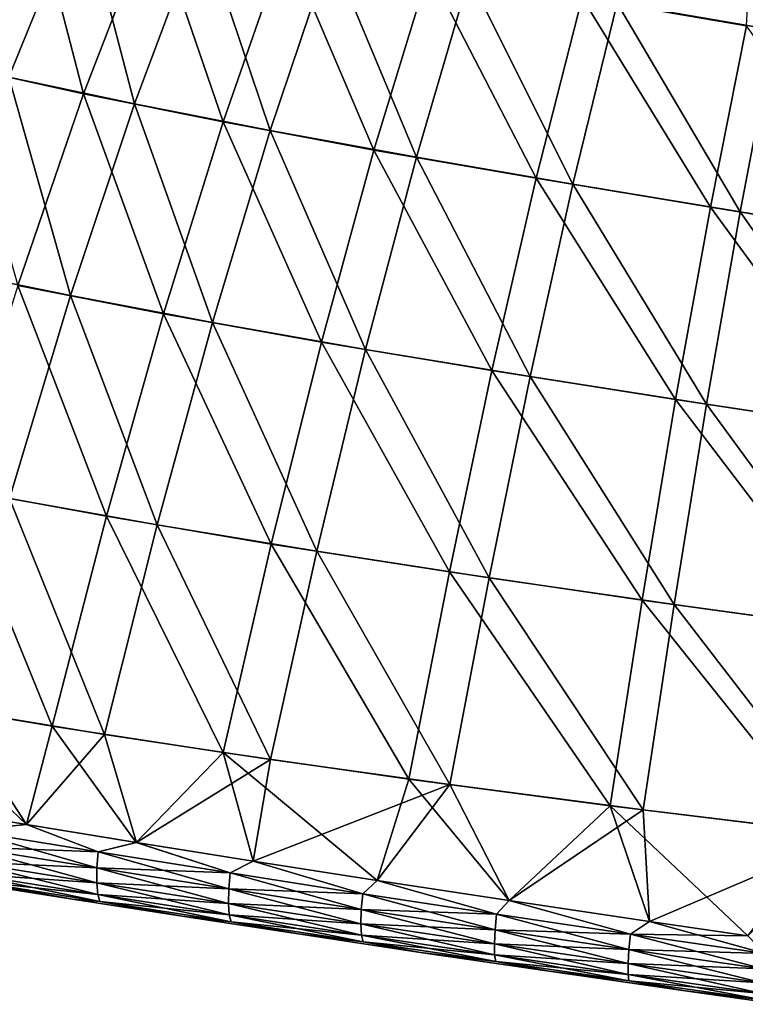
# Model space of a CAD drawing. Header units: metres. Extents: x -155 to 33, y -152 to 27.
# Tile 7 of 133: x -145.59 to -139.44, y -102.22 to -93.86. Entities that reach past the tile are written whole.
import ezdxf

# ---------------------------------------------------------------- set-up
doc = ezdxf.new("R2010")
doc.units = ezdxf.units.M
doc.layers.add('solid_12_401_042_XXX', color=7, linetype='CONTINUOUS')

msp = doc.modelspace()

# ---------------------------------------------------------------- linework, layer by layer
at = {"layer": 'solid_12_401_042_XXX'}
for points in [[(-140.822586, -93.673691, 16.548853), (-139.429443, -93.912964, 16.843954), (-139.349442, -92.441841, 16.27795)], [(-139.190125, -93.949661, -16.886343), (-140.527298, -93.721031, -16.615801), (-139.101486, -92.48056, -16.325645)], [(-146.137741, -94.251213, 15.368202), (-145.505188, -92.746132, 14.951461), (-146.455414, -92.512177, 14.439152)], [(-145.686905, -94.349884, -15.571292), (-146.011276, -92.620338, -14.689342), (-145.072632, -92.841515, -15.152444)], [(-146.137741, -94.251213, 15.368202), (-145.051498, -94.490807, 15.834084), (-145.505188, -92.746132, 14.951461)], [(-145.051498, -94.490807, 15.834084), (-144.466278, -92.978745, 15.413163), (-145.505188, -92.746132, 14.951461)], [(-144.621155, -94.576653, -15.994771), (-145.686905, -94.349884, -15.571292), (-145.072632, -92.841515, -15.152444)], [(-144.621155, -94.576653, -15.994771), (-145.072632, -92.841515, -15.152444), (-144.054596, -93.061531, -15.572576)], [(-145.051498, -94.490807, 15.834084), (-143.868927, -94.729713, 16.254217), (-144.466278, -92.978745, 15.413163)], [(-143.868927, -94.729713, 16.254217), (-143.339355, -93.210266, 15.830392), (-144.466278, -92.978745, 15.413163)], [(-143.468857, -94.802887, -16.379354), (-144.621155, -94.576653, -15.994771), (-144.054596, -93.061531, -15.572576)], [(-143.468857, -94.802887, -16.379354), (-144.054596, -93.061531, -15.572576), (-142.957687, -93.280693, -15.954683)], [(-143.868927, -94.729713, 16.254217), (-142.589951, -94.968216, 16.635054), (-143.339355, -93.210266, 15.830392)], [(-142.589951, -94.968216, 16.635054), (-142.125015, -93.441132, 16.208769), (-143.339355, -93.210266, 15.830392)], [(-142.229889, -95.028976, -16.730057), (-143.468857, -94.802887, -16.379354), (-142.957687, -93.280693, -15.954683)], [(-142.229889, -95.028976, -16.730057), (-142.957687, -93.280693, -15.954683), (-141.782303, -93.499565, -16.303028)], [(-142.589951, -94.968216, 16.635054), (-141.213348, -95.208107, 16.977737), (-142.125015, -93.441132, 16.208769)], [(-141.213348, -95.208107, 16.977737), (-140.822586, -93.673691, 16.548853), (-142.125015, -93.441132, 16.208769)], [(-140.902618, -95.257172, -17.045231), (-142.229889, -95.028976, -16.730057), (-141.782303, -93.499565, -16.303028)], [(-140.902618, -95.257172, -17.045231), (-141.782303, -93.499565, -16.303028), (-140.527298, -93.721031, -16.615801)], [(-141.213348, -95.208107, 16.977737), (-139.73587, -95.453537, 17.274691), (-140.822586, -93.673691, 16.548853)], [(-139.483932, -95.491272, -17.317265), (-140.902618, -95.257172, -17.045231), (-140.527298, -93.721031, -16.615801)], [(-139.73587, -95.453537, 17.274691), (-139.429443, -93.912964, 16.843954), (-140.822586, -93.673691, 16.548853)], [(-139.483932, -95.491272, -17.317265), (-140.527298, -93.721031, -16.615801), (-139.190125, -93.949661, -16.886343)], [(-139.73587, -95.453537, 17.274691), (-138.15271, -95.709457, 17.51413), (-139.429443, -93.912964, 16.843954)], [(-137.969543, -95.735481, -17.536032), (-139.483932, -95.491272, -17.317265), (-139.190125, -93.949661, -16.886343)], [(-145.609116, -96.117043, 16.198792), (-145.051498, -94.490807, 15.834084), (-146.137741, -94.251213, 15.368202)], [(-145.163147, -96.203766, -16.357599), (-146.27298, -95.975342, -15.93709), (-145.686905, -94.349884, -15.571292)], [(-145.163147, -96.203766, -16.357599), (-145.686905, -94.349884, -15.571292), (-144.621155, -94.576653, -15.994771)], [(-145.609116, -96.117043, 16.198792), (-144.374832, -96.357903, 16.614912), (-145.051498, -94.490807, 15.834084)], [(-144.374832, -96.357903, 16.614912), (-143.868927, -94.729713, 16.254217), (-145.051498, -94.490807, 15.834084)], [(-143.959167, -96.431961, -16.738161), (-145.163147, -96.203766, -16.357599), (-144.621155, -94.576653, -15.994771)], [(-143.959167, -96.431961, -16.738161), (-144.621155, -94.576653, -15.994771), (-143.468857, -94.802887, -16.379354)], [(-144.374832, -96.357903, 16.614912), (-143.035233, -96.598579, 16.991171), (-143.868927, -94.729713, 16.254217)], [(-143.035233, -96.598579, 16.991171), (-142.589951, -94.968216, 16.635054), (-143.868927, -94.729713, 16.254217)], [(-142.660309, -96.660103, -17.084648), (-143.959167, -96.431961, -16.738161), (-143.468857, -94.802887, -16.379354)], [(-142.660309, -96.660103, -17.084648), (-143.468857, -94.802887, -16.379354), (-142.229889, -95.028976, -16.730057)], [(-143.035233, -96.598579, 16.991171), (-141.588455, -96.84024, 17.329695), (-142.589951, -94.968216, 16.635054)], [(-141.588455, -96.84024, 17.329695), (-141.213348, -95.208107, 16.977737), (-142.589951, -94.968216, 16.635054)], [(-141.264404, -96.889732, -17.396069), (-142.660309, -96.660103, -17.084648), (-142.229889, -95.028976, -16.730057)], [(-141.264404, -96.889732, -17.396069), (-142.229889, -95.028976, -16.730057), (-140.902618, -95.257172, -17.045231)], [(-141.588455, -96.84024, 17.329695), (-140.030548, -97.085922, 17.62282), (-141.213348, -95.208107, 16.977737)], [(-140.030548, -97.085922, 17.62282), (-139.73587, -95.453537, 17.274691), (-141.213348, -95.208107, 16.977737)], [(-139.767776, -97.123672, -17.664579), (-141.264404, -96.889732, -17.396069), (-140.902618, -95.257172, -17.045231)], [(-139.767776, -97.123672, -17.664579), (-140.902618, -95.257172, -17.045231), (-139.483932, -95.491272, -17.317265)], [(-140.030548, -97.085922, 17.62282), (-138.355957, -97.339355, 17.858006), (-139.73587, -95.453537, 17.274691)], [(-138.165436, -97.365082, -17.879307), (-139.767776, -97.123672, -17.664579), (-139.483932, -95.491272, -17.317265)], [(-138.355957, -97.339355, 17.858006), (-138.15271, -95.709457, 17.51413), (-139.73587, -95.453537, 17.274691)], [(-138.165436, -97.365082, -17.879307), (-139.483932, -95.491272, -17.317265), (-137.969543, -95.735481, -17.536032)], [(-145.163147, -96.203766, -16.357599), (-145.680313, -97.924194, -16.667309), (-146.27298, -95.975342, -15.93709)], [(-146.140381, -97.838829, 16.512671), (-144.858353, -98.075203, 16.918509), (-145.609116, -96.117043, 16.198792)], [(-144.858353, -98.075203, 16.918509), (-144.374832, -96.357903, 16.614912), (-145.609116, -96.117043, 16.198792)], [(-145.163147, -96.203766, -16.357599), (-144.428528, -98.148209, -17.037754), (-145.680313, -97.924194, -16.667309)], [(-143.959167, -96.431961, -16.738161), (-144.428528, -98.148209, -17.037754), (-145.163147, -96.203766, -16.357599)], [(-144.858353, -98.075203, 16.918509), (-143.462051, -98.311554, 17.283571), (-144.374832, -96.357903, 16.614912)], [(-143.462051, -98.311554, 17.283571), (-143.035233, -96.598579, 16.991171), (-144.374832, -96.357903, 16.614912)], [(-143.959167, -96.431961, -16.738161), (-143.073624, -98.3722, -17.373655), (-144.428528, -98.148209, -17.037754)], [(-142.660309, -96.660103, -17.084648), (-143.073624, -98.3722, -17.373655), (-143.959167, -96.431961, -16.738161)], [(-143.462051, -98.311554, 17.283571), (-141.948929, -98.548424, 17.611322), (-143.035233, -96.598579, 16.991171)], [(-142.660309, -96.660103, -17.084648), (-141.612885, -98.597038, -17.675142), (-143.073624, -98.3722, -17.373655)], [(-141.948929, -98.548424, 17.611322), (-141.588455, -96.84024, 17.329695), (-143.035233, -96.598579, 16.991171)], [(-141.264404, -96.889732, -17.396069), (-141.612885, -98.597038, -17.675142), (-142.660309, -96.660103, -17.084648)], [(-141.948929, -98.548424, 17.611322), (-140.314331, -98.787766, 17.894897), (-141.588455, -96.84024, 17.329695)], [(-141.264404, -96.889732, -17.396069), (-140.041992, -98.824532, -17.934961), (-141.612885, -98.597038, -17.675142)], [(-140.314331, -98.787766, 17.894897), (-140.030548, -97.085922, 17.62282), (-141.588455, -96.84024, 17.329695)], [(-139.767776, -97.123672, -17.664579), (-140.041992, -98.824532, -17.934961), (-141.264404, -96.889732, -17.396069)], [(-140.314331, -98.787766, 17.894897), (-138.551926, -99.03199, 18.122135), (-140.030548, -97.085922, 17.62282)], [(-138.551926, -99.03199, 18.122135), (-138.355957, -97.339355, 17.858006), (-140.030548, -97.085922, 17.62282)], [(-139.767776, -97.123672, -17.664579), (-138.355316, -99.05674, -18.142471), (-140.041992, -98.824532, -17.934961)], [(-138.165436, -97.365082, -17.879307), (-138.355316, -99.05674, -18.142471), (-139.767776, -97.123672, -17.664579)], [(-146.140381, -97.838829, 16.512671), (-146.643433, -99.632408, 16.783783), (-145.317825, -99.856926, 17.173679)], [(-146.140381, -97.838829, 16.512671), (-145.317825, -99.856926, 17.173679), (-144.858353, -98.075203, 16.918509)], [(-145.680313, -97.924194, -16.667309), (-144.874573, -99.926773, -17.287222), (-146.17012, -99.713982, -16.93247)], [(-145.680313, -97.924194, -16.667309), (-144.428528, -98.148209, -17.037754), (-144.874573, -99.926773, -17.287222)], [(-144.858353, -98.075203, 16.918509), (-145.317825, -99.856926, 17.173679), (-143.868973, -100.081497, 17.521414)], [(-144.858353, -98.075203, 16.918509), (-143.868973, -100.081497, 17.521414), (-143.462051, -98.311554, 17.283571)], [(-144.428528, -98.148209, -17.037754), (-143.467651, -100.139526, -17.606554), (-144.874573, -99.926773, -17.287222)], [(-144.428528, -98.148209, -17.037754), (-143.073624, -98.3722, -17.373655), (-143.467651, -100.139526, -17.606554)], [(-143.462051, -98.311554, 17.283571), (-143.868973, -100.081497, 17.521414), (-142.29361, -100.306168, 17.832047)], [(-143.462051, -98.311554, 17.283571), (-142.29361, -100.306168, 17.832047), (-141.948929, -98.548424, 17.611322)], [(-143.073624, -98.3722, -17.373655), (-141.946091, -100.352539, -17.892101), (-143.467651, -100.139526, -17.606554)], [(-143.073624, -98.3722, -17.373655), (-141.612885, -98.597038, -17.675142), (-141.946091, -100.352539, -17.892101)], [(-141.948929, -98.548424, 17.611322), (-142.29361, -100.306168, 17.832047), (-140.586319, -100.531883, 18.100397)], [(-141.948929, -98.548424, 17.611322), (-140.586319, -100.531883, 18.100397), (-140.314331, -98.787766, 17.894897)], [(-141.612885, -98.597038, -17.675142), (-140.304871, -100.566711, -18.138035), (-141.946091, -100.352539, -17.892101)], [(-141.612885, -98.597038, -17.675142), (-140.041992, -98.824532, -17.934961), (-140.304871, -100.566711, -18.138035)], [(-140.314331, -98.787766, 17.894897), (-140.586319, -100.531883, 18.100397), (-138.73999, -100.759903, 18.315878)], [(-140.314331, -98.787766, 17.894897), (-138.73999, -100.759903, 18.315878), (-138.551926, -99.03199, 18.122135)], [(-140.041992, -98.824532, -17.934961), (-138.537735, -100.783127, -18.334988), (-140.304871, -100.566711, -18.138035)], [(-140.041992, -98.824532, -17.934961), (-138.355316, -99.05674, -18.142471), (-138.537735, -100.783127, -18.334988)], [(-146.643433, -99.632408, 16.783783), (-146.411057, -100.547218, 17.034073), (-145.536194, -100.691811, 17.273939)], [(-145.317825, -99.856926, 17.173679), (-146.643433, -99.632408, 16.783783), (-145.536194, -100.691811, 17.273939)], [(-146.17012, -99.713982, -16.93247), (-145.53569, -100.691895, -17.274069), (-146.410538, -100.547302, -17.034225)], [(-146.17012, -99.713982, -16.93247), (-144.874573, -99.926773, -17.287222), (-145.53569, -100.691895, -17.274069)], [(-145.317825, -99.856926, 17.173679), (-145.536194, -100.691811, 17.273939), (-144.604889, -100.843269, 17.497818)], [(-144.874573, -99.926773, -17.287222), (-144.604416, -100.843346, -17.497927), (-145.53569, -100.691895, -17.274069)], [(-143.868973, -100.081497, 17.521414), (-145.317825, -99.856926, 17.173679), (-144.604889, -100.843269, 17.497818)], [(-144.874573, -99.926773, -17.287222), (-143.467651, -100.139526, -17.606554), (-144.604416, -100.843346, -17.497927)], [(-143.868973, -100.081497, 17.521414), (-144.604889, -100.843269, 17.497818), (-143.615051, -101.001381, 17.707703)], [(-143.868973, -100.081497, 17.521414), (-143.615051, -101.001381, 17.707703), (-142.562363, -101.166153, 17.903471)], [(-142.29361, -100.306168, 17.832047), (-143.868973, -100.081497, 17.521414), (-142.562363, -101.166153, 17.903471)], [(-143.467651, -100.139526, -17.606554), (-143.614578, -101.001457, -17.707794), (-144.604416, -100.843346, -17.497927)], [(-143.467651, -100.139526, -17.606554), (-141.946091, -100.352539, -17.892101), (-143.614578, -101.001457, -17.707794)], [(-142.29361, -100.306168, 17.832047), (-142.562363, -101.166153, 17.903471), (-141.443619, -101.337685, 18.083258)], [(-140.586319, -100.531883, 18.100397), (-142.29361, -100.306168, 17.832047), (-141.443619, -101.337685, 18.083258)], [(-141.946091, -100.352539, -17.892101), (-142.56192, -101.166222, -17.903547), (-143.614578, -101.001457, -17.707794)], [(-141.946091, -100.352539, -17.892101), (-141.443222, -101.337753, -18.083317), (-142.56192, -101.166222, -17.903547)], [(-141.946091, -100.352539, -17.892101), (-140.304871, -100.566711, -18.138035), (-141.443222, -101.337753, -18.083317)], [(-145.536194, -100.691811, 17.273939), (-146.411057, -100.547218, 17.034073), (-146.042847, -100.742142, 17.145271)], [(-146.042801, -100.742149, -17.145287), (-146.410538, -100.547302, -17.034225), (-145.53569, -100.691895, -17.274069)], [(-140.586319, -100.531883, 18.100397), (-141.443619, -101.337685, 18.083258), (-140.253754, -101.515068, 18.244061)], [(-140.304871, -100.566711, -18.138035), (-140.253403, -101.515121, -18.244104), (-141.443222, -101.337753, -18.083317)], [(-140.586319, -100.531883, 18.100397), (-140.253754, -101.515068, 18.244061), (-139.418732, -101.636497, 18.338928)], [(-138.73999, -100.759903, 18.315878), (-140.586319, -100.531883, 18.100397), (-139.418732, -101.636497, 18.338928)], [(-140.304871, -100.566711, -18.138035), (-138.537735, -100.783127, -18.334988), (-140.253403, -101.515121, -18.244104)], [(-146.053223, -100.88044, 17.108177), (-144.939713, -101.060425, 17.389034), (-146.042847, -100.742142, 17.145271)], [(-146.053177, -100.880447, -17.108191), (-146.042801, -100.742149, -17.145287), (-144.928726, -100.923721, -17.427738)], [(-145.536194, -100.691811, 17.273939), (-146.042847, -100.742142, 17.145271), (-144.928757, -100.923714, 17.427736)], [(-144.939713, -101.060425, 17.389034), (-144.928757, -100.923714, 17.427736), (-146.042847, -100.742142, 17.145271)], [(-144.928726, -100.923721, -17.427738), (-146.042801, -100.742149, -17.145287), (-145.53569, -100.691895, -17.274069)], [(-144.604889, -100.843269, 17.497818), (-145.536194, -100.691811, 17.273939), (-144.928757, -100.923714, 17.427736)], [(-144.928726, -100.923721, -17.427738), (-145.53569, -100.691895, -17.274069), (-144.604416, -100.843346, -17.497927)], [(-144.604889, -100.843269, 17.497818), (-144.928757, -100.923714, 17.427736), (-143.80957, -101.102509, 17.670191)], [(-143.809555, -101.102509, -17.670183), (-144.928726, -100.923721, -17.427738), (-144.604416, -100.843346, -17.497927)], [(-143.615051, -101.001381, 17.707703), (-144.604889, -100.843269, 17.497818), (-143.80957, -101.102509, 17.670191)], [(-143.809555, -101.102509, -17.670183), (-144.604416, -100.843346, -17.497927), (-143.614578, -101.001457, -17.707794)], [(-138.537735, -100.783127, -18.334988), (-139.418411, -101.636536, -18.338963), (-140.253403, -101.515121, -18.244104)], [(-144.940903, -101.186699, 17.310455), (-144.939713, -101.060425, 17.389034), (-146.053223, -100.88044, 17.108177)], [(-146.051941, -101.008865, 17.030684), (-144.940903, -101.186699, 17.310455), (-146.053223, -100.88044, 17.108177)], [(-144.939682, -101.060425, -17.389034), (-146.053177, -100.880447, -17.108191), (-144.928726, -100.923721, -17.427738)], [(-146.05191, -101.008873, -17.030695), (-146.053177, -100.880447, -17.108191), (-144.939682, -101.060425, -17.389034)], [(-144.939713, -101.060425, 17.389034), (-143.821442, -101.237602, 17.629992), (-144.928757, -100.923714, 17.427736)], [(-144.939682, -101.060425, -17.389034), (-144.928726, -100.923721, -17.427738), (-143.809555, -101.102509, -17.670183)], [(-143.821442, -101.237602, 17.629992), (-143.80957, -101.102509, 17.670191), (-144.928757, -100.923714, 17.427736)], [(-144.931274, -101.284752, 17.199142), (-144.940903, -101.186699, 17.310455), (-146.051941, -101.008865, 17.030684)], [(-146.038177, -101.109039, 16.919918), (-144.931274, -101.284752, 17.199142), (-146.051941, -101.008865, 17.030684)], [(-144.940872, -101.186699, -17.310455), (-146.05191, -101.008873, -17.030695), (-144.939682, -101.060425, -17.389034)], [(-146.038147, -101.109047, -16.91993), (-146.05191, -101.008873, -17.030695), (-144.940872, -101.186699, -17.310455)], [(-143.615051, -101.001381, 17.707703), (-143.80957, -101.102509, 17.670191), (-142.683731, -101.278519, 17.881788)], [(-142.68367, -101.278526, -17.881809), (-143.809555, -101.102509, -17.670183), (-143.614578, -101.001457, -17.707794)], [(-142.562363, -101.166153, 17.903471), (-143.615051, -101.001381, 17.707703), (-142.683731, -101.278519, 17.881788)], [(-142.68367, -101.278526, -17.881809), (-143.614578, -101.001457, -17.707794), (-142.56192, -101.166222, -17.903547)], [(-144.940903, -101.186699, 17.310455), (-143.82431, -101.361923, 17.550671), (-144.939713, -101.060425, 17.389034)], [(-144.940872, -101.186699, -17.310455), (-144.939682, -101.060425, -17.389034), (-143.821442, -101.23761, -17.629982)], [(-143.82431, -101.361923, 17.550671), (-143.821442, -101.237602, 17.629992), (-144.939713, -101.060425, 17.389034)], [(-143.821442, -101.23761, -17.629982), (-144.939682, -101.060425, -17.389034), (-143.809555, -101.102509, -17.670183)], [(-144.912811, -101.34465, 17.071375), (-144.931274, -101.284752, 17.199142), (-146.038177, -101.109039, 16.919918)], [(-146.014633, -101.170616, 16.792473), (-144.912811, -101.34465, 17.071375), (-146.038177, -101.109039, 16.919918)], [(-144.931244, -101.284752, -17.199144), (-146.038147, -101.109047, -16.91993), (-144.940872, -101.186699, -17.310455)], [(-146.014618, -101.170624, -16.792482), (-146.038147, -101.109047, -16.91993), (-144.931244, -101.284752, -17.199144)], [(-146.024948, -101.186508, 16.656069), (-145.145935, -101.325485, 16.883268), (-146.014633, -101.170616, 16.792473)], [(-145.145615, -101.325539, -16.883343), (-146.024551, -101.186569, -16.656164), (-146.014618, -101.170624, -16.792482)], [(-145.145935, -101.325485, 16.883268), (-144.912811, -101.34465, 17.071375), (-146.014633, -101.170616, 16.792473)], [(-144.912766, -101.344658, -17.071383), (-146.014618, -101.170624, -16.792482), (-144.931244, -101.284752, -17.199144)], [(-145.145615, -101.325539, -16.883343), (-146.014618, -101.170624, -16.792482), (-144.912766, -101.344658, -17.071383)], [(-143.821442, -101.237602, 17.629992), (-142.696609, -101.41214, 17.840654), (-143.80957, -101.102509, 17.670191)], [(-143.821442, -101.23761, -17.629982), (-143.809555, -101.102509, -17.670183), (-142.68367, -101.278526, -17.881809)], [(-142.696609, -101.41214, 17.840654), (-142.683731, -101.278519, 17.881788), (-143.80957, -101.102509, 17.670191)], [(-142.562363, -101.166153, 17.903471), (-142.683731, -101.278519, 17.881788), (-141.550095, -101.451736, 18.065269)], [(-141.550018, -101.451744, -18.065279), (-142.68367, -101.278526, -17.881809), (-142.56192, -101.166222, -17.903547)], [(-141.443619, -101.337685, 18.083258), (-142.562363, -101.166153, 17.903471), (-141.550095, -101.451736, 18.065269)], [(-141.550018, -101.451744, -18.065279), (-142.56192, -101.166222, -17.903547), (-141.443222, -101.337753, -18.083317)], [(-146.024551, -101.186569, -16.656164), (-145.145935, -101.325485, 16.883268), (-146.024948, -101.186508, 16.656069)], [(-145.145615, -101.325539, -16.883343), (-145.145935, -101.325485, 16.883268), (-146.024551, -101.186569, -16.656164)], [(-143.816956, -101.458214, 17.439377), (-143.82431, -101.361923, 17.550671), (-144.940903, -101.186699, 17.310455)], [(-144.931274, -101.284752, 17.199142), (-143.816956, -101.458214, 17.439377), (-144.940903, -101.186699, 17.310455)], [(-143.82431, -101.361923, -17.550661), (-144.940872, -101.186699, -17.310455), (-143.821442, -101.23761, -17.629982)], [(-144.931244, -101.284752, -17.199144), (-144.940872, -101.186699, -17.310455), (-143.82431, -101.361923, -17.550661)], [(-143.82431, -101.361923, 17.550671), (-142.700989, -101.534721, 17.760622), (-143.821442, -101.237602, 17.629992)], [(-143.82431, -101.361923, -17.550661), (-143.821442, -101.23761, -17.629982), (-142.696533, -101.412148, -17.840681)], [(-142.700989, -101.534721, 17.760622), (-142.696609, -101.41214, 17.840654), (-143.821442, -101.237602, 17.629992)], [(-142.696533, -101.412148, -17.840681), (-143.821442, -101.23761, -17.629982), (-142.68367, -101.278526, -17.881809)], [(-145.145935, -101.325485, 16.883268), (-144.215393, -101.470299, 17.095537), (-144.912811, -101.34465, 17.071375)], [(-145.145615, -101.325539, -16.883343), (-144.215393, -101.470299, 17.095537), (-145.145935, -101.325485, 16.883268)], [(-144.215134, -101.470337, -17.095592), (-144.215393, -101.470299, 17.095537), (-145.145615, -101.325539, -16.883343)], [(-144.215134, -101.470337, -17.095592), (-145.145615, -101.325539, -16.883343), (-144.912766, -101.344658, -17.071383)], [(-143.800995, -101.516891, 17.312017), (-143.816956, -101.458214, 17.439377), (-144.931274, -101.284752, 17.199142)], [(-144.912811, -101.34465, 17.071375), (-143.800995, -101.516891, 17.312017), (-144.931274, -101.284752, 17.199142)], [(-143.81694, -101.458214, -17.439367), (-144.931244, -101.284752, -17.199144), (-143.82431, -101.361923, -17.550661)], [(-144.912766, -101.344658, -17.071383), (-144.931244, -101.284752, -17.199144), (-143.81694, -101.458214, -17.439367)], [(-144.215393, -101.470299, 17.095537), (-143.800995, -101.516891, 17.312017), (-144.912811, -101.34465, 17.071375)], [(-143.800949, -101.516899, -17.312014), (-144.912766, -101.344658, -17.071383), (-143.81694, -101.458214, -17.439367)], [(-144.215134, -101.470337, -17.095592), (-144.912766, -101.344658, -17.071383), (-143.800949, -101.516899, -17.312014)], [(-142.696609, -101.41214, 17.840654), (-141.562576, -101.584175, 18.023346), (-142.683731, -101.278519, 17.881788)], [(-142.696533, -101.412148, -17.840681), (-142.68367, -101.278526, -17.881809), (-141.550018, -101.451744, -18.065279)], [(-141.562576, -101.584175, 18.023346), (-141.550095, -101.451736, 18.065269), (-142.683731, -101.278519, 17.881788)], [(-141.443619, -101.337685, 18.083258), (-141.550095, -101.451736, 18.065269), (-140.413834, -101.621147, 18.220058)], [(-140.413803, -101.621155, -18.220064), (-141.550018, -101.451744, -18.065279), (-141.443222, -101.337753, -18.083317)], [(-140.253754, -101.515068, 18.244061), (-141.443619, -101.337685, 18.083258), (-140.413834, -101.621147, 18.220058)], [(-140.413803, -101.621155, -18.220064), (-141.443222, -101.337753, -18.083317), (-140.253403, -101.515121, -18.244104)], [(-142.695663, -101.629387, 17.648964), (-142.700989, -101.534721, 17.760622), (-143.82431, -101.361923, 17.550671)], [(-143.816956, -101.458214, 17.439377), (-142.695663, -101.629387, 17.648964), (-143.82431, -101.361923, 17.550671)], [(-142.700928, -101.534729, -17.760647), (-143.82431, -101.361923, -17.550661), (-142.696533, -101.412148, -17.840681)], [(-143.81694, -101.458214, -17.439367), (-143.82431, -101.361923, -17.550661), (-142.700928, -101.534729, -17.760647)], [(-142.700989, -101.534721, 17.760622), (-141.568176, -101.70517, 17.942797), (-142.696609, -101.41214, 17.840654)], [(-142.700928, -101.534729, -17.760647), (-142.696533, -101.412148, -17.840681), (-141.5625, -101.58419, -18.023352)], [(-141.568176, -101.70517, 17.942797), (-141.562576, -101.584175, 18.023346), (-142.696609, -101.41214, 17.840654)], [(-141.5625, -101.58419, -18.023352), (-142.696533, -101.412148, -17.840681), (-141.550018, -101.451744, -18.065279)], [(-144.215393, -101.470299, 17.095537), (-143.233124, -101.620583, 17.292574), (-143.800995, -101.516891, 17.312017)], [(-144.215134, -101.470337, -17.095592), (-143.233124, -101.620583, 17.292574), (-144.215393, -101.470299, 17.095537)], [(-143.23291, -101.620613, -17.292614), (-143.233124, -101.620583, 17.292574), (-144.215134, -101.470337, -17.095592)], [(-143.23291, -101.620613, -17.292614), (-144.215134, -101.470337, -17.095592), (-143.800949, -101.516899, -17.312014)], [(-142.682007, -101.686859, 17.521561), (-142.695663, -101.629387, 17.648964), (-143.816956, -101.458214, 17.439377)], [(-143.800995, -101.516891, 17.312017), (-142.682007, -101.686859, 17.521561), (-143.816956, -101.458214, 17.439377)], [(-142.695587, -101.629402, -17.648983), (-143.81694, -101.458214, -17.439367), (-142.700928, -101.534729, -17.760647)], [(-143.800949, -101.516899, -17.312014), (-143.81694, -101.458214, -17.439367), (-142.695587, -101.629402, -17.648983)], [(-143.233124, -101.620583, 17.292574), (-142.682007, -101.686859, 17.521561), (-143.800995, -101.516891, 17.312017)], [(-142.681946, -101.686874, -17.521574), (-143.800949, -101.516899, -17.312014), (-142.695587, -101.629402, -17.648983)], [(-143.23291, -101.620613, -17.292614), (-143.800949, -101.516899, -17.312014), (-142.681946, -101.686874, -17.521574)], [(-141.562576, -101.584175, 18.023346), (-140.426865, -101.752403, 18.177067), (-141.550095, -101.451736, 18.065269)], [(-141.5625, -101.58419, -18.023352), (-141.550018, -101.451744, -18.065279), (-140.413803, -101.621155, -18.220064)], [(-140.426865, -101.752403, 18.177067), (-140.413834, -101.621147, 18.220058), (-141.550095, -101.451736, 18.065269)], [(-140.253754, -101.515068, 18.244061), (-140.413834, -101.621147, 18.220058), (-139.275345, -101.786446, 18.348524)], [(-140.413803, -101.621155, -18.220064), (-140.253403, -101.515121, -18.244104), (-139.418411, -101.636536, -18.338963)], [(-139.418732, -101.636497, 18.338928), (-140.253754, -101.515068, 18.244061), (-139.275345, -101.786446, 18.348524)], [(-141.565643, -101.798233, 17.830919), (-141.568176, -101.70517, 17.942797), (-142.700989, -101.534721, 17.760622)], [(-142.695663, -101.629387, 17.648964), (-141.565643, -101.798233, 17.830919), (-142.700989, -101.534721, 17.760622)], [(-141.568085, -101.705185, -17.942804), (-142.700928, -101.534729, -17.760647), (-141.5625, -101.58419, -18.023352)], [(-142.695587, -101.629402, -17.648983), (-142.700928, -101.534729, -17.760647), (-141.568085, -101.705185, -17.942804)], [(-141.568176, -101.70517, 17.942797), (-140.433945, -101.871925, 18.09614), (-141.562576, -101.584175, 18.023346)], [(-141.568085, -101.705185, -17.942804), (-141.5625, -101.58419, -18.023352), (-140.426849, -101.752411, -18.177069)], [(-140.433945, -101.871925, 18.09614), (-140.426865, -101.752403, 18.177067), (-141.562576, -101.584175, 18.023346)], [(-140.426849, -101.752411, -18.177069), (-141.5625, -101.58419, -18.023352), (-140.413803, -101.621155, -18.220064)], [(-143.233124, -101.620583, 17.292574), (-142.195648, -101.776428, 17.474127), (-142.682007, -101.686859, 17.521561)], [(-143.23291, -101.620613, -17.292614), (-142.195648, -101.776428, 17.474127), (-143.233124, -101.620583, 17.292574)], [(-142.19548, -101.776451, -17.474157), (-142.195648, -101.776428, 17.474127), (-143.23291, -101.620613, -17.292614)], [(-142.19548, -101.776451, -17.474157), (-143.23291, -101.620613, -17.292614), (-142.681946, -101.686874, -17.521574)], [(-141.555969, -101.854378, 17.703447), (-141.565643, -101.798233, 17.830919), (-142.695663, -101.629387, 17.648964)], [(-142.682007, -101.686859, 17.521561), (-141.555969, -101.854378, 17.703447), (-142.695663, -101.629387, 17.648964)], [(-141.565582, -101.798241, -17.830931), (-142.695587, -101.629402, -17.648983), (-141.568085, -101.705185, -17.942804)], [(-142.681946, -101.686874, -17.521574), (-142.695587, -101.629402, -17.648983), (-141.565582, -101.798241, -17.830931)], [(-140.426865, -101.752403, 18.177067), (-139.289307, -101.916756, 18.304918), (-140.413834, -101.621147, 18.220058)], [(-140.426849, -101.752411, -18.177069), (-140.413803, -101.621155, -18.220064), (-139.275299, -101.786453, -18.348524)], [(-139.289307, -101.916756, 18.304918), (-139.275345, -101.786446, 18.348524), (-140.413834, -101.621147, 18.220058)], [(-139.275299, -101.786453, -18.348524), (-140.413803, -101.621155, -18.220064), (-139.418411, -101.636536, -18.338963)], [(-142.195648, -101.776428, 17.474127), (-141.555969, -101.854378, 17.703447), (-142.682007, -101.686859, 17.521561)], [(-141.555908, -101.854385, -17.703461), (-142.681946, -101.686874, -17.521574), (-141.565582, -101.798241, -17.830931)], [(-142.19548, -101.776451, -17.474157), (-142.681946, -101.686874, -17.521574), (-141.555908, -101.854385, -17.703461)], [(-140.433685, -101.963638, 17.984503), (-140.433945, -101.871925, 18.09614), (-141.568176, -101.70517, 17.942797)], [(-141.565643, -101.798233, 17.830919), (-140.433685, -101.963638, 17.984503), (-141.568176, -101.70517, 17.942797)], [(-140.433929, -101.871933, -18.096142), (-141.568085, -101.705185, -17.942804), (-140.426849, -101.752411, -18.177069)], [(-141.565582, -101.798241, -17.830931), (-141.568085, -101.705185, -17.942804), (-140.433929, -101.871933, -18.096142)], [(-140.433945, -101.871925, 18.09614), (-139.297653, -102.035164, 18.223639), (-140.426865, -101.752403, 18.177067)], [(-140.433929, -101.871933, -18.096142), (-140.426849, -101.752411, -18.177069), (-139.289261, -101.916763, -18.30492)], [(-139.297653, -102.035164, 18.223639), (-139.289307, -101.916756, 18.304918), (-140.426865, -101.752403, 18.177067)], [(-139.289261, -101.916763, -18.30492), (-140.426849, -101.752411, -18.177069), (-139.275299, -101.786453, -18.348524)], [(-142.195648, -101.776428, 17.474127), (-141.10347, -101.937302, 17.640827), (-141.555969, -101.854378, 17.703447)], [(-142.19548, -101.776451, -17.474157), (-141.10347, -101.937302, 17.640827), (-142.195648, -101.776428, 17.474127)], [(-141.103317, -101.937325, -17.640856), (-141.10347, -101.937302, 17.640827), (-142.19548, -101.776451, -17.474157)], [(-141.103317, -101.937325, -17.640856), (-142.19548, -101.776451, -17.474157), (-141.555908, -101.854385, -17.703461)], [(-140.42662, -102.018822, 17.857512), (-140.433685, -101.963638, 17.984503), (-141.565643, -101.798233, 17.830919)], [(-141.555969, -101.854378, 17.703447), (-140.42662, -102.018822, 17.857512), (-141.565643, -101.798233, 17.830919)], [(-140.433655, -101.963646, -17.984509), (-141.565582, -101.798241, -17.830931), (-140.433929, -101.871933, -18.096142)], [(-141.555908, -101.854385, -17.703461), (-141.565582, -101.798241, -17.830931), (-140.433655, -101.963646, -17.984509)], [(-141.10347, -101.937302, 17.640827), (-140.42662, -102.018822, 17.857512), (-141.555969, -101.854378, 17.703447)], [(-140.426575, -102.018829, -17.857521), (-141.555908, -101.854385, -17.703461), (-140.433655, -101.963646, -17.984509)], [(-141.103317, -101.937325, -17.640856), (-141.555908, -101.854385, -17.703461), (-140.426575, -102.018829, -17.857521)], [(-139.29892, -102.12587, 18.111954), (-139.297653, -102.035164, 18.223639), (-140.433945, -101.871925, 18.09614)], [(-140.433685, -101.963638, 17.984503), (-139.29892, -102.12587, 18.111954), (-140.433945, -101.871925, 18.09614)], [(-139.297592, -102.035179, -18.22364), (-140.433929, -101.871933, -18.096142), (-139.289261, -101.916763, -18.30492)], [(-140.433655, -101.963646, -17.984509), (-140.433929, -101.871933, -18.096142), (-139.297592, -102.035179, -18.22364)], [(-141.10347, -101.937302, 17.640827), (-139.950607, -102.103577, 17.786484), (-140.42662, -102.018822, 17.857512)], [(-141.103317, -101.937325, -17.640856), (-139.950607, -102.103577, 17.786484), (-141.10347, -101.937302, 17.640827)], [(-139.95047, -102.1036, -17.786503), (-139.950607, -102.103577, 17.786484), (-141.103317, -101.937325, -17.640856)], [(-139.95047, -102.1036, -17.786503), (-141.103317, -101.937325, -17.640856), (-140.426575, -102.018829, -17.857521)], [(-139.293503, -102.180321, 17.985119), (-139.29892, -102.12587, 18.111954), (-140.433685, -101.963638, 17.984503)], [(-140.42662, -102.018822, 17.857512), (-139.293503, -102.180321, 17.985119), (-140.433685, -101.963638, 17.984503)], [(-139.298859, -102.125877, -18.111952), (-140.433655, -101.963646, -17.984509), (-139.297592, -102.035179, -18.22364)], [(-140.426575, -102.018829, -17.857521), (-140.433655, -101.963646, -17.984509), (-139.298859, -102.125877, -18.111952)], [(-139.950607, -102.103577, 17.786484), (-139.293503, -102.180321, 17.985119), (-140.42662, -102.018822, 17.857512)], [(-139.293427, -102.180328, -17.985115), (-140.426575, -102.018829, -17.857521), (-139.298859, -102.125877, -18.111952)], [(-139.95047, -102.1036, -17.786503), (-140.426575, -102.018829, -17.857521), (-139.293427, -102.180328, -17.985115)], [(-139.950607, -102.103577, 17.786484), (-139.147354, -102.217278, 17.870861), (-139.293503, -102.180321, 17.985119)], [(-139.95047, -102.1036, -17.786503), (-139.147354, -102.217278, 17.870861), (-139.950607, -102.103577, 17.786484)], [(-139.147217, -102.217293, -17.870861), (-139.147354, -102.217278, 17.870861), (-139.95047, -102.1036, -17.786503)], [(-139.147217, -102.217293, -17.870861), (-139.95047, -102.1036, -17.786503), (-139.293427, -102.180328, -17.985115)]]:
    msp.add_3dface(points, dxfattribs=at)

doc.saveas('drawing.dxf')
